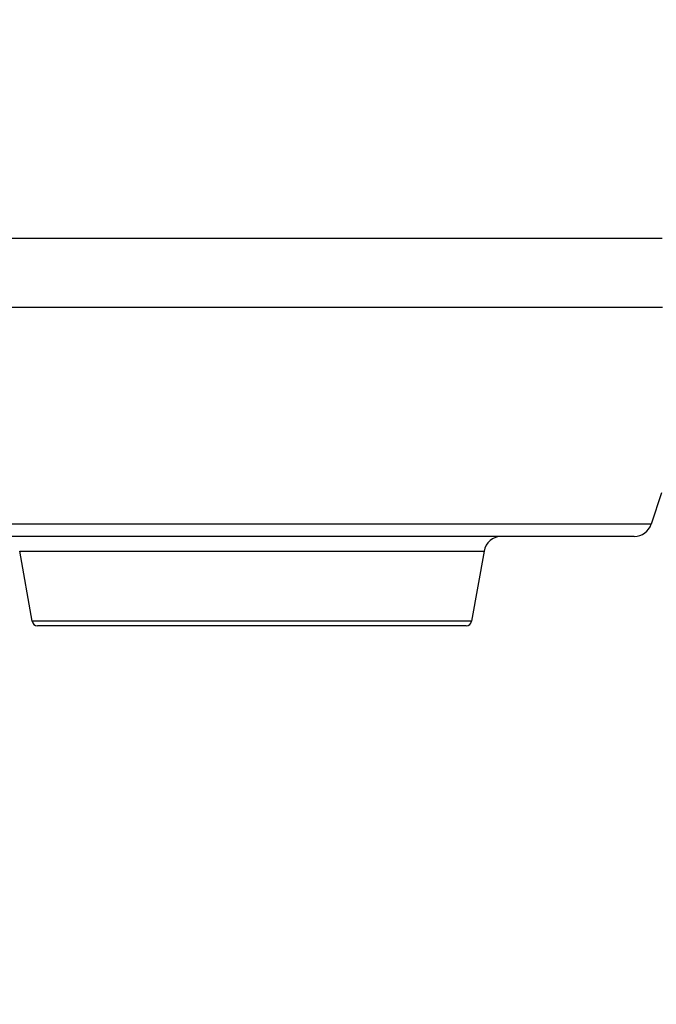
# Model space of a CAD drawing. Header units: inches. Extents: x 218.9 to 312.4, y 214.8 to 247.8.
# Tile 130 of 256: x 256.319 to 256.459, y 223.526 to 223.743. Entities that reach past the tile are written whole.
import ezdxf

# ---------------------------------------------------------------- set-up
doc = ezdxf.new("R2010")
doc.units = ezdxf.units.IN
doc.header["$LTSCALE"] = 0.25
doc.header["$MEASUREMENT"] = 0
doc.layers.add('ANNOTATIONS', color=1, linetype='Continuous')
doc.layers.add('MOTOR RH', color=7, linetype='Continuous')
doc.styles.add('ARIAL', font='arial.ttf', dxfattribs={"height": 0.09375})
doc.dimstyles.new('STANDARD$0', dxfattribs={"dimtxt": 0.09375, "dimasz": 0.09375, "dimexe": 0.03125, "dimexo": 0.046875, "dimgap": 0.09, "dimtad": 0, "dimtih": 1, "dimtoh": 1, "dimdec": 4, "dimzin": 0, "dimdsep": 46, "dimtxsty": 'ARIAL', "dimcen": 0.09, "dimadec": 0, "dimazin": 0, "dimtfac": 1, "dimtdec": 4, "dimtofl": 0, "dimtmove": 0, "dimatfit": 1, "dimfxl": 1, "dimtolj": 1, "dimtzin": 0, "dimarcsym": 0})

# ---------------------------------------------------------------- blocks, each defined once
blk = doc.blocks.new('*D113')
at = {"layer": 'ANNOTATIONS', "color": 0, "lineweight": -2, "transparency": 16777216}
for p, q in [((255.4929976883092, 223.5726725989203), (255.4929976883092, 225.8445399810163)), ((256.9914460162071, 225.558016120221), (256.9914460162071, 225.8445399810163)), ((255.5867476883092, 225.8132899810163), (256.0611257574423, 225.8132899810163)), ((256.8976960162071, 225.8132899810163), (256.4233179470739, 225.8132899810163))]:
    blk.add_line(p, q, dxfattribs=at)
at = {"layer": 'ANNOTATIONS', "color": 0, "transparency": 16777216}
for points in [[(255.5867476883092, 225.8289149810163), (255.5867476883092, 225.7976649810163), (255.4929976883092, 225.8132899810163)], [(256.8976960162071, 225.8289149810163), (256.8976960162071, 225.7976649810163), (256.9914460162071, 225.8132899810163)]]:
    blk.add_solid(points, dxfattribs=at)
at = {"layer": 'defpoints', "color": 0, "transparency": 16777216}
for p in [(255.4929976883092, 225.8132899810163), (256.9914460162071, 225.511141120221), (255.4929976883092, 223.5257975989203)]:
    blk.add_point(p, dxfattribs=at)
at = {"layer": 'ANNOTATIONS', "color": 0, "transparency": 16777216, "insert": (256.2422218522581, 225.8132899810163), "char_height": 0.09375, "attachment_point": 5, "style": 'ARIAL'}
blk.add_mtext('\\A1;25"', dxfattribs=at)
blk = doc.blocks.new('*D115')
at = {"layer": 'ANNOTATIONS', "color": 0, "lineweight": -2, "transparency": 16777216}
for p, q in [((255.4929976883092, 223.5726725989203), (255.4929976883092, 225.542391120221)), ((256.8367468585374, 224.8765007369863), (256.8367468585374, 225.542391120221)), ((255.5867476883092, 225.511141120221), (255.87455039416, 225.511141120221)), ((256.7429968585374, 225.511141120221), (256.4551941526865, 225.511141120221))]:
    blk.add_line(p, q, dxfattribs=at)
at = {"layer": 'ANNOTATIONS', "color": 0, "transparency": 16777216}
for points in [[(255.5867476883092, 225.526766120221), (255.5867476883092, 225.495516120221), (255.4929976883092, 225.511141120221)], [(256.7429968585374, 225.526766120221), (256.7429968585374, 225.495516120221), (256.8367468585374, 225.511141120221)]]:
    blk.add_solid(points, dxfattribs=at)
at = {"layer": 'defpoints', "color": 0, "transparency": 16777216}
for p in [(256.8367468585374, 225.511141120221), (256.8367468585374, 224.8296257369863), (255.4929976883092, 223.5257975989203)]:
    blk.add_point(p, dxfattribs=at)
at = {"layer": 'ANNOTATIONS', "color": 0, "transparency": 16777216, "insert": (256.1648722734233, 225.511141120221), "char_height": 0.09375, "attachment_point": 5, "style": 'ARIAL'}
blk.add_mtext('\\A1;21 1/2"', dxfattribs=at)

msp = doc.modelspace()

# ---------------------------------------------------------------- linework, layer by layer
at = {"layer": 'MOTOR RH'}
for p, q in [((256.4602203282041, 223.638449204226), (256.457979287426, 223.6315547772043)), ((256.3216946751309, 223.6101675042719), (256.3189772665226, 223.625582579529)), ((256.4211757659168, 223.6255802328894), (256.4184583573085, 223.6101651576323))]:
    msp.add_line(p, q, dxfattribs=at)
at = {"layer": 'MOTOR RH', "flags": 128}
for points in [[(256.4603892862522, 223.6944517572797), (256.3526914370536, 223.6944517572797), (256.3432415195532, 223.6944541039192), (256.2874583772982, 223.6944541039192)], [(256.4604280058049, 223.6792455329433), (256.4553956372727, 223.6792455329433), (256.4496346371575, 223.6792431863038), (256.4361250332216, 223.6792431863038), (256.4284925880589, 223.6792455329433), (256.2968179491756, 223.6792455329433), (256.2903893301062, 223.6792478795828)], [(256.457979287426, 223.6315547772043), (256.4562427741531, 223.6315547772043), (256.4540885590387, 223.6315524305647), (256.3940955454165, 223.6315524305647), (256.3855737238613, 223.6315547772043), (256.2910780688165, 223.6315547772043), (256.2876390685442, 223.6315571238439), (256.2832332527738, 223.6315571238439)], [(256.3189772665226, 223.625582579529), (256.3345225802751, 223.625582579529), (256.3396171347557, 223.6255802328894), (256.4211757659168, 223.6255802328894)], [(256.4184583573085, 223.6101651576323), (256.3440428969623, 223.6101651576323), (256.338840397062, 223.6101675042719), (256.3216946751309, 223.6101675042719)]]:
    msp.add_lwpolyline(points, dxfattribs=at)
at = {"layer": 'MOTOR RH'}
for centre, radius, start, end in [((256.4542351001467, 223.6327705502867), 0.003937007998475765, 269.9990976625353, 341.9990930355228), ((256.4250534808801, 223.6248969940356), 0.003937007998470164, 89.99909791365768, 169.9991101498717), ((256.3229066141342, 223.6103808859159), 0.001230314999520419, 189.9991207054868, 269.9990980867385), ((256.4172463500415, 223.6103794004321), 0.001230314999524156, 269.9990975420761, 349.9990749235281)]:
    msp.add_arc(centre, radius, start, end, dxfattribs=at)
for points, knots in [([(256.4542352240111, 223.6288326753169), (256.4541245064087, 223.6288326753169), (256.4538999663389, 223.6288326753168), (256.4520558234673, 223.6288326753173), (256.448488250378, 223.6288326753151), (256.4421576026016, 223.6288326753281), (256.4333495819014, 223.6288326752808), (256.4240908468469, 223.6288326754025), (256.4153040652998, 223.6288326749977), (256.4059428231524, 223.6288326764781), (256.3962515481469, 223.6288326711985), (256.3864654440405, 223.6288326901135), (256.3766233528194, 223.6288326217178), (256.3666920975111, 223.6288328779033), (256.3566288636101, 223.6288318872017), (256.3447170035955, 223.628836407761), (256.3313553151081, 223.6288345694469), (256.3190963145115, 223.6288350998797), (256.3096188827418, 223.6288350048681), (256.3025540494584, 223.6288350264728), (256.2967095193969, 223.6288350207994), (256.2921605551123, 223.6288350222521), (256.288796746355, 223.6288350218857), (256.2875483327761, 223.6288350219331), (256.2869327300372, 223.6288350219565)], [0, 0, 0, 0, 0.03910273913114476, 0.07930204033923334, 0.1205236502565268, 0.1846257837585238, 0.249944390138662, 0.2935111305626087, 0.3367167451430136, 0.3794754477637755, 0.4206902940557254, 0.460890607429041, 0.4999977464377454, 0.5391020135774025, 0.5793021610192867, 0.6205203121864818, 0.6846242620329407, 0.7499447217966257, 0.7935080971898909, 0.8367155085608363, 0.8794771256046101, 0.9206926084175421, 0.9608928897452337, 1, 1, 1, 1]), ([(256.4172463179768, 223.6091490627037), (256.41709342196, 223.6091490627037), (256.4167784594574, 223.6091490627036), (256.4141529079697, 223.6091490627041), (256.4098025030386, 223.609149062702), (256.4036661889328, 223.60914906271), (256.3961254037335, 223.6091490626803), (256.3876704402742, 223.6091490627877), (256.3788797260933, 223.6091490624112), (256.3700765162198, 223.6091490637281), (256.361273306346, 223.6091490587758), (256.3524825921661, 223.6091490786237), (256.3440276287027, 223.6091490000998), (256.3364868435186, 223.6091493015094), (256.3303505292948, 223.6091481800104), (256.3260001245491, 223.6091522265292), (256.3233745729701, 223.609151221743), (256.3230596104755, 223.6091513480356), (256.3229067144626, 223.6091514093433)], [0, 0, 0, 0, 0.05825578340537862, 0.1200056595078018, 0.1843203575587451, 0.2499999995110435, 0.315679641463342, 0.3799943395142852, 0.4417442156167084, 0.499999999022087, 0.5582557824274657, 0.6200056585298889, 0.6843203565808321, 0.7499999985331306, 0.8156796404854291, 0.8799943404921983, 0.9417442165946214, 1, 1, 1, 1])]:
    msp.add_open_spline(points, degree=3, knots=knots, dxfattribs=at)

# ---------------------------------------------------------------- dimensions: what is measured, and where the dimension line sits
at = {"layer": 'ANNOTATIONS'}
dim = msp.add_linear_dim(base=(255.4929976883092, 225.8132899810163), p1=(256.9914460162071, 225.511141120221), p2=(255.4929976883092, 223.5257975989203), text='25"', dimstyle='STANDARD$0', dxfattribs=at)
dim.commit()
dim.dimension.update_dxf_attribs({"geometry": '*D113', "text_midpoint": (256.2422218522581, 225.8132899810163), "dimtype": 160})
dim = msp.add_linear_dim(base=(256.8367468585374, 225.511141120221), p1=(255.4929976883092, 223.5257975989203), p2=(256.8367468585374, 224.8296257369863), text='21 1/2"', dimstyle='STANDARD$0', dxfattribs=at)
dim.commit()
dim.dimension.update_dxf_attribs({"geometry": '*D115', "text_midpoint": (256.1648722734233, 225.511141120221)})

doc.saveas('drawing.dxf')
